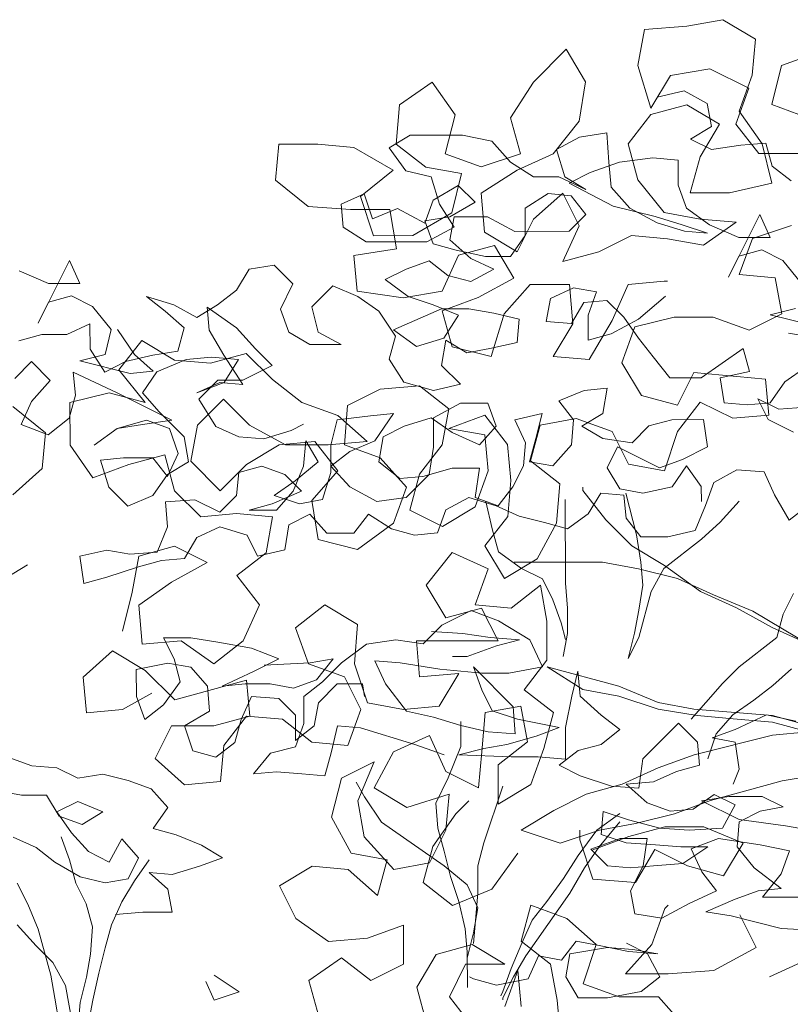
# Model space of a CAD drawing. Header units: millimetres. Extents: x -409347 to -76892, y 286088 to 1850972.
# Tile 146 of 256: x -197658 to -195715, y 561849 to 564331. Entities that reach past the tile are written whole.
import ezdxf

# ---------------------------------------------------------------- set-up
doc = ezdxf.new("R2010")
doc.units = ezdxf.units.MM
doc.linetypes.add('DGN Style 2', pattern=[3.08948, 1.853688, -1.235792])
for name, color, linetype, lineweight in [('a_drzewa', 7, 'Continuous', 0), ('A_P_WAND_BET_A_X', 25, 'Continuous', 0), ('A_P_WAND_BET_V_X', 131, 'DGN Style 2', 0)]:
    doc.layers.add(name, color=color, linetype=linetype, lineweight=lineweight)

msp = doc.modelspace()

# ---------------------------------------------------------------- linework, layer by layer
at = {"layer": 'a_drzewa', "ltscale": 1024}
for p, q in [((-195975.9, 564314.1), (-195885.3, 564330.6)), ((-195885.3, 564330.6), (-195802.9, 564281.3)), ((-196099.3, 564215.1), (-196083, 564305.7)), ((-196083, 564305.7), (-195975.9, 564314.1)), ((-195802.9, 564281.3), (-195811.1, 564190.7)), ((-196280.6, 564256.2), (-196362.8, 564173.7)), ((-196231.1, 564173.8), (-196280.6, 564256.2)), ((-195646.4, 564248.5), (-195737, 564215.5)), ((-196066.3, 564108.1), (-196099.3, 564215.1)), ((-195918.2, 564207.1), (-196017, 564190.5)), ((-195819.3, 564157.8), (-195918.2, 564207.1)), ((-195737, 564215.5), (-195761.6, 564116.6)), ((-196017, 564190.5), (-196066.3, 564108.1)), ((-195811.1, 564190.7), (-195843.9, 564100.1)), ((-196618.1, 564173.5), (-196700.4, 564115.8)), ((-196560.4, 564091.2), (-196618.1, 564173.5)), ((-196362.8, 564173.7), (-196420.4, 564083.1)), ((-196247.4, 564075), (-196231.1, 564173.8)), ((-195852.1, 564067.1), (-195819.3, 564157.8)), ((-196051.1, 564135.4), (-195982.5, 564151.3)), ((-195982.5, 564151.3), (-195924.4, 564119.7)), ((-196700.4, 564115.8), (-196708.6, 564016.9)), ((-195975.7, 564116.4), (-196066.3, 564091.6)), ((-195893.3, 564067.1), (-195975.7, 564116.4)), ((-195924.4, 564119.7), (-195913.8, 564061.6)), ((-195761.6, 564116.6), (-195671, 564083.8)), ((-196585, 563992.3), (-196560.4, 564091.2)), ((-196420.4, 564083.1), (-196395.6, 563992.5)), ((-196066.3, 564091.6), (-196123.9, 564017.5)), ((-195843.9, 564100.1), (-195786.2, 564017.8)), ((-196313.3, 563992.6), (-196247.4, 564075)), ((-195913.8, 564061.6), (-195966.6, 564029.9)), ((-195942.7, 563984.7), (-195893.3, 564067.1)), ((-195794.4, 563993.1), (-195852.1, 564067.1)), ((-196673.9, 564039.8), (-196726.7, 564008.1)), ((-196541.9, 564039.9), (-196673.9, 564039.8)), ((-196468, 564024.2), (-196541.9, 564039.9)), ((-196246.3, 564034.9), (-196304.4, 564003.2)), ((-196177.7, 564045.6), (-196246.3, 564034.9)), ((-196172.4, 563971.7), (-196177.7, 564045.6)), ((-197005, 564016.7), (-197013.2, 563926.1)), ((-196906.2, 564016.8), (-197005, 564016.7)), ((-196815.6, 564008.6), (-196906.2, 564016.8)), ((-196716.7, 563951.1), (-196815.6, 564008.6)), ((-196726.7, 564008.1), (-196684.4, 563950.1)), ((-196708.6, 564016.9), (-196634.4, 563959.4)), ((-196420.5, 563971.4), (-196468, 564024.2)), ((-196123.9, 564017.5), (-196099.1, 563926.9)), ((-195966.6, 564029.9), (-195913.8, 564003.6)), ((-195913.8, 564003.6), (-195839.9, 564014.2)), ((-195839.9, 564014.2), (-195776.5, 564019.5)), ((-195786.2, 564017.8), (-195761.4, 563919)), ((-195776.5, 564019.5), (-195760.6, 563961.5)), ((-196494.4, 563959.5), (-196585, 563992.3)), ((-196395.6, 563992.5), (-196494.4, 563959.5)), ((-196403.8, 563951.3), (-196313.3, 563992.6)), ((-196304.4, 564003.2), (-196283.2, 563934.6)), ((-196061.5, 563982.3), (-196146, 563971.7)), ((-195998.2, 563977.1), (-196061.5, 563982.3)), ((-195967.3, 563894.1), (-195942.7, 563984.7)), ((-195687.4, 563993.2), (-195794.4, 563993.1)), ((-196634.4, 563959.4), (-196543.8, 563943)), ((-196362.4, 563934.5), (-196420.5, 563971.4)), ((-196146, 563971.7), (-196219.9, 563945.2)), ((-196167, 563908.3), (-196172.4, 563971.7)), ((-195998.1, 563913.8), (-195998.2, 563977.1)), ((-195760.6, 563961.5), (-195713.1, 563924.6)), ((-196799, 563885.1), (-196716.7, 563951.1)), ((-196684.4, 563950.1), (-196621, 563934.3)), ((-196621, 563934.3), (-196599.8, 563865.7)), ((-196543.8, 563943), (-196568.4, 563844.1)), ((-196494.3, 563893.6), (-196403.8, 563951.3)), ((-196299, 563934.6), (-196362.4, 563934.5)), ((-196230.4, 563903), (-196299, 563934.6)), ((-196283.2, 563934.6), (-196230.4, 563903)), ((-196219.9, 563945.2), (-196272.6, 563918.8)), ((-197013.2, 563926.1), (-196930.8, 563860.3)), ((-196615.7, 563876.2), (-196552.4, 563913.2)), ((-196552.4, 563913.2), (-196510.1, 563871.1)), ((-196272.6, 563918.8), (-196161.7, 563860.8)), ((-196119.5, 563855.6), (-196167, 563908.3)), ((-196099.1, 563926.9), (-196033.1, 563844.6)), ((-195977, 563855.7), (-195998.1, 563913.8)), ((-195761.4, 563919), (-195868.5, 563894.2)), ((-196847.9, 563865.5), (-196789.9, 563891.9)), ((-196766, 563786.3), (-196799, 563885.1)), ((-196789.9, 563891.9), (-196768.7, 563828.6)), ((-196486, 563794.8), (-196494.3, 563893.6)), ((-196383.4, 563855.3), (-196325.4, 563892.3)), ((-196288.5, 563893.8), (-196362.5, 563827.8)), ((-196325.4, 563892.3), (-196267.3, 563887.1)), ((-196247.2, 563811.5), (-196288.5, 563893.8)), ((-196267.3, 563887.1), (-196230.3, 563839.6)), ((-195868.5, 563894.2), (-195967.3, 563894.1)), ((-196930.8, 563860.3), (-196823.7, 563852.1)), ((-196842.6, 563807.4), (-196847.9, 563865.5)), ((-196636.7, 563818.2), (-196615.7, 563876.2)), ((-196599.8, 563865.7), (-196562.8, 563807.7)), ((-196510.1, 563871.1), (-196573.4, 563834)), ((-196161.7, 563860.8), (-196056.1, 563834.5)), ((-196823.7, 563852.1), (-196724.9, 563852.2)), ((-196768.7, 563828.6), (-196705.4, 563855)), ((-196724.9, 563852.2), (-196708.3, 563753.4)), ((-196705.4, 563855), (-196636.7, 563818.2)), ((-196568.4, 563844.1), (-196667.2, 563786.4)), ((-196573.4, 563834), (-196636.8, 563823.4)), ((-196562.9, 563834.1), (-196573.4, 563776)), ((-196478.4, 563834.1), (-196562.9, 563834.1)), ((-196409.8, 563797.2), (-196478.4, 563834.1)), ((-196383.3, 563786.7), (-196383.4, 563855.3)), ((-196230.3, 563839.6), (-196272.5, 563797.4)), ((-196050.8, 563818.7), (-196119.5, 563855.6)), ((-196056.1, 563834.5), (-195987.5, 563813.5)), ((-196033.1, 563844.6), (-195942.5, 563828.2)), ((-195918.9, 563813.5), (-195977, 563855.7)), ((-195871.2, 563681.6), (-195792.2, 563840)), ((-195792.2, 563840), (-195765.8, 563782)), ((-196636.8, 563823.4), (-196615.6, 563765.4)), ((-196362.5, 563827.8), (-196403.6, 563745.5)), ((-196288.3, 563720.9), (-196247.2, 563811.5)), ((-195982.2, 563797.6), (-196050.8, 563818.7)), ((-195987.5, 563813.5), (-195924.1, 563792.4)), ((-195942.5, 563828.2), (-195851.9, 563820.1)), ((-195851.9, 563820.1), (-195934.2, 563762.4)), ((-195844.9, 563781.9), (-195918.9, 563813.5)), ((-195810.7, 563778.9), (-195711.9, 563812)), ((-196784.5, 563770.5), (-196842.6, 563807.4)), ((-196667.2, 563786.4), (-196766, 563786.3)), ((-196562.8, 563807.7), (-196631.4, 563770.7)), ((-196403.6, 563745.5), (-196486, 563794.8)), ((-196420.3, 563733.9), (-196383.3, 563786.7)), ((-196272.5, 563797.4), (-196409.8, 563797.2)), ((-196115.4, 563786.9), (-196197.7, 563745.6)), ((-196024.8, 563778.7), (-196115.4, 563786.9)), ((-195924.1, 563792.4), (-195982.2, 563797.6)), ((-196631.4, 563770.7), (-196784.5, 563770.5)), ((-196615.6, 563765.4), (-196557.5, 563749.6)), ((-196573.4, 563776), (-196520.5, 563728.5)), ((-196551.8, 563737.1), (-196461.3, 563761.9)), ((-196461.3, 563761.9), (-196411.8, 563679.6)), ((-195934.2, 563762.4), (-196024.8, 563778.7)), ((-195765.8, 563782), (-195844.9, 563781.9)), ((-195843.6, 563688.3), (-195810.7, 563778.9)), ((-196708.3, 563753.4), (-196815.4, 563736.8)), ((-196815.4, 563736.8), (-196807.1, 563646.3)), ((-196592.9, 563646.5), (-196551.8, 563737.1)), ((-196557.5, 563749.6), (-196483.6, 563733.8)), ((-196197.7, 563745.6), (-196288.3, 563720.9)), ((-195844.9, 563734.4), (-195871.2, 563681.6)), ((-195786.8, 563750.3), (-195844.9, 563734.4)), ((-195734, 563724), (-195786.8, 563750.3)), ((-197612, 563565.7), (-197533, 563724.2)), ((-197533, 563724.2), (-197506.5, 563666.1)), ((-197016.7, 563712.2), (-197080, 563701.6)), ((-196969.2, 563664.8), (-197016.7, 563712.2)), ((-196626.1, 563723.2), (-196684.1, 563702)), ((-196578.6, 563686.2), (-196626.1, 563723.2)), ((-196520.5, 563728.5), (-196462.4, 563702.2)), ((-196483.6, 563733.8), (-196420.3, 563733.9)), ((-195686.5, 563665.9), (-195734, 563724)), ((-197585.7, 563666.1), (-197659.6, 563697.7)), ((-197080, 563701.6), (-197111.7, 563648.8)), ((-196684.1, 563702), (-196736.9, 563675.5)), ((-196520.5, 563670.5), (-196578.6, 563686.2)), ((-196462.4, 563702.2), (-196520.5, 563670.5)), ((-195753, 563680.2), (-195843.6, 563688.3)), ((-197506.5, 563666.1), (-197585.7, 563666.1)), ((-197000.8, 563601.4), (-196969.2, 563664.8)), ((-196868.9, 563659.6), (-196921.6, 563606.8)), ((-196805.5, 563633.3), (-196868.9, 563659.6)), ((-196736.9, 563675.5), (-196678.8, 563633.4)), ((-196411.8, 563679.6), (-196502.3, 563630.1)), ((-196436.4, 563589), (-196370.6, 563663.1)), ((-196370.6, 563663.1), (-196271.8, 563663.2)), ((-196271.8, 563663.2), (-196263.4, 563564.4)), ((-196164.6, 563572.7), (-196123.5, 563663.4)), ((-196123.5, 563663.4), (-196033, 563671.7)), ((-196033, 563671.7), (-196024.7, 563671.7)), ((-195736.4, 563589.6), (-195753, 563680.2)), ((-197111.7, 563648.8), (-197159.1, 563611.8)), ((-196807.1, 563646.3), (-196691.7, 563629.9)), ((-196691.7, 563629.9), (-196592.9, 563646.5)), ((-196261.8, 563654.9), (-196319.9, 563628.4)), ((-196203.7, 563644.4), (-196261.8, 563654.9)), ((-196224.8, 563586.3), (-196203.7, 563644.4)), ((-197585.7, 563618.5), (-197612, 563565.7)), ((-197527.6, 563634.4), (-197585.7, 563618.5)), ((-197474.8, 563608.1), (-197527.6, 563634.4)), ((-197270, 563611.7), (-197338.6, 563632.8)), ((-197338.6, 563632.8), (-197291.1, 563595.9)), ((-197211.9, 563580.1), (-197270, 563611.7)), ((-197159.1, 563611.8), (-197211.9, 563580.1)), ((-196752.7, 563596.4), (-196805.5, 563633.3)), ((-196678.8, 563633.4), (-196615.4, 563612.3)), ((-196615.4, 563612.3), (-196552.1, 563586)), ((-196502.3, 563630.1), (-196592.9, 563597)), ((-196319.9, 563628.4), (-196330.4, 563570.3)), ((-196267, 563565.1), (-196235.4, 563617.9)), ((-196235.4, 563617.9), (-196177.3, 563623.3)), ((-196177.3, 563623.3), (-196135.1, 563581.1)), ((-196029.5, 563634), (-196098.1, 563575.8)), ((-197427.3, 563550.1), (-197474.8, 563608.1)), ((-197291.1, 563595.9), (-197243.5, 563553.7)), ((-197180.2, 563548.5), (-197185.5, 563606.5)), ((-197185.5, 563606.5), (-197111.6, 563553.8)), ((-196979.6, 563543.4), (-197000.8, 563601.4)), ((-196921.6, 563606.8), (-196905.7, 563543.4)), ((-196710.4, 563533), (-196752.7, 563596.4)), ((-196715.7, 563548.9), (-196594.3, 563601.8)), ((-196594.3, 563601.8), (-196525.7, 563601.8)), ((-196592.9, 563597), (-196568.1, 563506.5)), ((-196552.1, 563586), (-196589, 563527.9)), ((-196525.7, 563601.8), (-196462.3, 563591.3)), ((-196469.3, 563481.9), (-196436.4, 563589)), ((-196462.3, 563591.3), (-196399, 563575.6)), ((-196224.8, 563522.9), (-196224.8, 563586.3)), ((-195818.7, 563548.3), (-195736.4, 563589.6)), ((-195765.6, 563586.7), (-195702.2, 563602.6)), ((-195638.9, 563555.1), (-195765.6, 563586.7)), ((-197481.1, 563564), (-197539.1, 563537.6)), ((-197481, 563500.7), (-197481.1, 563564)), ((-196399, 563575.6), (-196404.2, 563517.5)), ((-196330.4, 563570.3), (-196267, 563565.1)), ((-196263.4, 563564.4), (-196312.8, 563482)), ((-196222.2, 563473.9), (-196164.6, 563572.7)), ((-196098.1, 563575.8), (-196166.7, 563538.8)), ((-196135.1, 563581.1), (-196098.1, 563528.3)), ((-196107, 563556.3), (-196008.2, 563581.1)), ((-196008.2, 563581.1), (-195909.3, 563581.2)), ((-195909.3, 563581.2), (-195818.7, 563548.3)), ((-197602.5, 563537.5), (-197660.5, 563521.6)), ((-197539.1, 563537.6), (-197602.5, 563537.5)), ((-197443, 563486.7), (-197427.3, 563550.1)), ((-197411.4, 563550.1), (-197369.1, 563486.8)), ((-197243.5, 563553.7), (-197259.3, 563495.6)), ((-197143.2, 563485.1), (-197180.2, 563548.5)), ((-197111.6, 563553.8), (-197064, 563501.1)), ((-196926.8, 563511.7), (-196979.6, 563543.4)), ((-196905.7, 563543.4), (-196847.6, 563511.8)), ((-196657.6, 563506.7), (-196715.7, 563548.9)), ((-196166.7, 563538.8), (-196224.8, 563522.9)), ((-196139.8, 563465.7), (-196107, 563556.3)), ((-195719.9, 563540.2), (-195621.1, 563523.8)), ((-197408, 563448.1), (-197350.5, 563522.2)), ((-197350.5, 563522.2), (-197268.1, 563472.9)), ((-196847.6, 563511.8), (-196926.8, 563511.7)), ((-196726.2, 563475), (-196710.4, 563533)), ((-196589, 563527.9), (-196657.6, 563506.7)), ((-196583.7, 563522.6), (-196594.2, 563459.3)), ((-196530.9, 563491), (-196583.7, 563522.6)), ((-196404.2, 563517.5), (-196472.8, 563501.6)), ((-196098.1, 563528.3), (-196061.1, 563480.9)), ((-197506.4, 563470.8), (-197443, 563486.7)), ((-197444, 563442.6), (-197481, 563500.7)), ((-197369.1, 563486.8), (-197321.6, 563444.6)), ((-197259.3, 563495.6), (-197322.7, 563485)), ((-197177.5, 563464.8), (-197086.9, 563489.5)), ((-197086.9, 563489.5), (-197021, 563423.7)), ((-197064, 563501.1), (-197021.8, 563458.9)), ((-196568.1, 563506.5), (-196469.3, 563481.9)), ((-196472.8, 563501.6), (-196530.9, 563491)), ((-195939.6, 563428.2), (-195834.1, 563502.2)), ((-195834.1, 563502.2), (-195818.2, 563444.1)), ((-197671, 563426.6), (-197628.8, 563468.9)), ((-197628.8, 563468.9), (-197581.2, 563421.4)), ((-197379.6, 563439.3), (-197506.4, 563470.8)), ((-197391.3, 563469.1), (-197444, 563442.6)), ((-197322.7, 563485), (-197391.3, 563469.1)), ((-197312.1, 563442.8), (-197238.2, 563474.5)), ((-197268.1, 563472.9), (-197177.5, 563464.8)), ((-197238.2, 563474.5), (-197174.8, 563479.8)), ((-197174.8, 563479.8), (-197106.2, 563474.6)), ((-197095.6, 563411.3), (-197143.2, 563485.1)), ((-197106.2, 563474.6), (-197143.1, 563416.5)), ((-196689.2, 563416.9), (-196726.2, 563475)), ((-196312.8, 563482), (-196222.2, 563473.9)), ((-196090.3, 563383.4), (-196139.8, 563465.7)), ((-196061.1, 563480.9), (-196018.8, 563428.1)), ((-197517.9, 563384.5), (-197523.2, 563442.6)), ((-197523.2, 563442.6), (-197412.3, 563389.9)), ((-197342.1, 563365.8), (-197408, 563448.1)), ((-197321.6, 563444.6), (-197379.6, 563439.3)), ((-197349, 563389.9), (-197312.1, 563442.8)), ((-197021.8, 563458.9), (-197095.6, 563421.8)), ((-196594.2, 563459.3), (-196546.6, 563411.8)), ((-195958.6, 563441.2), (-195999.7, 563358.8)), ((-195777.4, 563424.9), (-195958.6, 563441.2)), ((-195818.2, 563444.1), (-195892.1, 563428.2)), ((-195728.5, 563417.8), (-195675.7, 563454.8)), ((-197581.2, 563421.4), (-197628.7, 563368.6)), ((-197143.1, 563416.5), (-197211.7, 563390.1)), ((-197211.7, 563390.1), (-197153.7, 563416.5)), ((-197159, 563421.8), (-197206.4, 563374.2)), ((-197095.6, 563421.8), (-197159, 563421.8)), ((-197153.7, 563416.5), (-197095.6, 563411.3)), ((-197021, 563423.7), (-196946.8, 563366.1)), ((-196615.2, 563395.9), (-196689.2, 563416.9)), ((-196546.6, 563411.8), (-196615.2, 563395.9)), ((-196018.8, 563428.1), (-195939.6, 563428.2)), ((-195892.1, 563428.2), (-195881.5, 563364.9)), ((-195769.1, 563334.3), (-195777.4, 563424.9)), ((-195765.4, 563365), (-195728.5, 563417.8)), ((-197531.5, 563365.6), (-197432.7, 563390.4)), ((-197432.7, 563390.4), (-197342.1, 563365.8)), ((-197412.3, 563389.9), (-197275, 563321.4)), ((-197306.7, 563342.5), (-197349, 563389.9)), ((-196831.5, 563358), (-196749.2, 563399.3)), ((-196749.2, 563399.3), (-196650.4, 563407.6)), ((-196650.4, 563407.6), (-196576.2, 563350)), ((-196298.5, 563369.8), (-196235.2, 563396.2)), ((-196235.2, 563396.2), (-196177.1, 563401.6)), ((-196177.1, 563401.6), (-196187.6, 563338.2)), ((-197628.7, 563368.6), (-197655, 563310.5)), ((-197533.6, 563326.4), (-197517.9, 563384.5)), ((-197531.4, 563258.5), (-197531.5, 563365.6)), ((-197144.4, 563374.2), (-197210.3, 563308.3)), ((-197206.4, 563374.2), (-197164.1, 563305.7)), ((-197078.5, 563308.4), (-197144.4, 563374.2)), ((-196946.8, 563366.1), (-196856.2, 563333.3)), ((-196615.2, 563327.3), (-196546.6, 563364.3)), ((-196546.6, 563364.3), (-196478, 563364.3)), ((-196478, 563364.3), (-196456.8, 563306.3)), ((-196261.5, 563322.3), (-196298.5, 563369.8)), ((-195999.7, 563358.8), (-196090.3, 563383.4)), ((-195999.7, 563292.9), (-195942.1, 563367.1)), ((-195942.1, 563367.1), (-195859.7, 563326)), ((-195881.5, 563364.9), (-195823.4, 563359.7)), ((-195823.4, 563359.7), (-195765.4, 563365)), ((-195744.2, 563349.2), (-195797.1, 563375.5)), ((-195797.1, 563375.5), (-195770.6, 563322.8)), ((-197593.3, 563289.8), (-197675.8, 563355.6)), ((-197243.3, 563279.2), (-197306.7, 563342.5)), ((-196839.6, 563259.2), (-196831.5, 563358)), ((-196773.5, 563332.4), (-196715.5, 563337.7)), ((-196715.5, 563337.7), (-196762.9, 563269.1)), ((-196576.2, 563350), (-196592.6, 563259.4)), ((-196409.3, 563322.2), (-196340.7, 563338.1)), ((-196340.7, 563338.1), (-196356.5, 563274.7)), ((-196187.6, 563338.2), (-196240.4, 563306.5)), ((-195675.6, 563354.5), (-195744.2, 563349.2)), ((-197586.4, 563284.2), (-197533.6, 563326.4)), ((-197412.2, 563300.1), (-197338.3, 563321.3)), ((-197275, 563321.4), (-197348.9, 563310.8)), ((-197338.3, 563321.3), (-197280.3, 563300.3)), ((-196873.8, 563258.4), (-196858, 563321.8)), ((-196858, 563321.8), (-196773.5, 563332.4)), ((-196856.2, 563333.3), (-196782, 563267.5)), ((-196620.5, 563327.3), (-196689.1, 563306.1)), ((-196567.6, 563290.4), (-196620.5, 563327.3)), ((-196615.1, 563253.4), (-196615.2, 563327.3)), ((-196576.1, 563300.6), (-196485.6, 563333.6)), ((-196485.6, 563333.6), (-196427.9, 563259.6)), ((-196382.9, 563264.1), (-196409.3, 563322.2)), ((-196345.6, 563309), (-196255, 563325.6)), ((-196266.7, 563259), (-196261.5, 563322.3)), ((-196255, 563325.6), (-196164.4, 563292.7)), ((-196071.5, 563306.7), (-196013.4, 563322.5)), ((-196013.4, 563322.5), (-195934.2, 563322.6)), ((-195934.2, 563322.6), (-195923.6, 563254)), ((-195859.7, 563326), (-195769.1, 563334.3)), ((-195770.6, 563322.8), (-195707.2, 563291.2)), ((-197655, 563310.5), (-197586.4, 563284.2)), ((-197601.5, 563199.2), (-197593.3, 563289.8)), ((-197412.2, 563300.1), (-197470.2, 563257.9)), ((-197470.2, 563257.9), (-197412.2, 563300.1)), ((-197348.9, 563310.8), (-197412.2, 563300.1)), ((-197280.3, 563300.3), (-197259.1, 563236.9)), ((-197210.3, 563308.3), (-197226.7, 563217.6)), ((-197164.1, 563305.7), (-197106, 563279.3)), ((-196987.9, 563259), (-197078.5, 563308.4)), ((-197042.7, 563274.1), (-196974.1, 563295.3)), ((-196974.1, 563295.3), (-196942.4, 563311.1)), ((-196689.1, 563306.1), (-196741.8, 563279.6)), ((-196485.5, 563284.2), (-196576.1, 563300.6)), ((-196499, 563258.8), (-196567.6, 563290.4)), ((-196456.8, 563306.3), (-196499, 563258.8)), ((-196370.2, 563218.4), (-196345.6, 563309)), ((-196240.4, 563306.5), (-196187.6, 563274.9)), ((-196164.4, 563292.7), (-196123.1, 563210.4)), ((-196113.7, 563264.4), (-196071.5, 563306.7)), ((-196032.5, 563194), (-195999.7, 563292.9)), ((-197232.7, 563215.9), (-197243.3, 563279.2)), ((-197106, 563279.3), (-197042.7, 563274.1)), ((-197004.3, 563259), (-196913.8, 563267.3)), ((-196942.3, 563205.6), (-196937.1, 563268.9)), ((-196937.1, 563268.9), (-196905.4, 563216.2)), ((-196913.8, 563267.3), (-196856, 563193.3)), ((-196782, 563267.5), (-196880.8, 563259.1)), ((-196762.9, 563269.1), (-196826.2, 563242.6)), ((-196741.8, 563279.6), (-196752.3, 563216.3)), ((-196477.2, 563193.6), (-196485.5, 563284.2)), ((-196388.1, 563206.1), (-196382.9, 563264.1)), ((-196356.5, 563274.7), (-196372.3, 563216.6)), ((-196187.6, 563274.9), (-196113.7, 563264.4)), ((-197473.7, 563176.2), (-197531.4, 563258.5)), ((-197086.7, 563209.5), (-197004.3, 563259)), ((-196880.8, 563259.1), (-196987.9, 563259)), ((-196873.7, 563189.8), (-196873.8, 563258.4)), ((-196826.2, 563242.6), (-196873.7, 563205.6)), ((-196749, 563226.3), (-196839.6, 563259.2)), ((-196592.6, 563259.4), (-196650.2, 563185.2)), ((-196625.6, 563184.7), (-196615.1, 563253.4)), ((-196427.9, 563259.6), (-196419.6, 563169)), ((-196314.2, 563206.1), (-196266.7, 563259)), ((-196150.6, 563253.8), (-196176.9, 563201)), ((-196045, 563201.1), (-196150.6, 563253.8)), ((-195923.6, 563254), (-195986.9, 563222.3)), ((-197396.3, 563226.3), (-197454.4, 563220.9)), ((-197454.4, 563220.9), (-197433.2, 563152.3)), ((-197322.4, 563226.3), (-197396.3, 563226.3)), ((-197292.6, 563234.1), (-197383.1, 563209.3)), ((-197285.4, 563178.9), (-197322.4, 563226.3)), ((-197267.8, 563143.5), (-197292.6, 563234.1)), ((-197259.1, 563236.9), (-197285.4, 563178.9)), ((-197285.4, 563184.1), (-197232.7, 563215.9)), ((-197226.7, 563217.6), (-197152.5, 563143.6)), ((-196905.4, 563216.2), (-196963.4, 563168.6)), ((-196752.3, 563216.3), (-196699.5, 563174.1)), ((-196683.1, 563152.3), (-196749, 563226.3)), ((-196372.3, 563216.6), (-196314.2, 563206.1)), ((-196296, 563160.9), (-196370.2, 563218.4)), ((-195986.9, 563222.3), (-196045, 563201.1)), ((-197675.5, 563133.3), (-197601.5, 563199.2)), ((-197383.1, 563209.3), (-197473.7, 563176.2)), ((-197152.5, 563143.6), (-197086.7, 563209.5)), ((-197111.2, 563131.5), (-197106, 563189.6)), ((-197106, 563189.6), (-197047.9, 563205.5)), ((-197047.9, 563205.5), (-196989.8, 563184.4)), ((-196968.7, 563142.2), (-196942.3, 563205.6)), ((-196856, 563193.3), (-196921.9, 563119.1)), ((-196894.8, 563121.2), (-196873.7, 563189.8)), ((-196873.7, 563205.6), (-196826.2, 563152.9)), ((-196641.4, 563179.4), (-196567.6, 563200.6)), ((-196567.6, 563200.6), (-196498.9, 563200.7)), ((-196510.1, 563103), (-196477.2, 563193.6)), ((-196498.9, 563200.7), (-196509.4, 563126.8)), ((-196414.4, 563153.3), (-196388.1, 563206.1)), ((-196176.9, 563201), (-196145.2, 563148.2)), ((-196123.1, 563210.4), (-196032.5, 563194)), ((-196013.3, 563153.6), (-195976.4, 563206.4)), ((-195976.4, 563206.4), (-195939.4, 563153.7)), ((-195849.7, 563196), (-195907.7, 563164.3)), ((-195781.1, 563190.8), (-195849.7, 563196)), ((-195754.6, 563132.8), (-195781.1, 563190.8)), ((-197322.3, 563131.3), (-197285.4, 563184.1)), ((-196963.4, 563168.6), (-197016.2, 563131.6)), ((-196989.8, 563184.4), (-196947.6, 563142.2)), ((-196699.5, 563174.1), (-196641.4, 563179.4)), ((-196683.6, 563126.6), (-196625.6, 563184.7)), ((-196650.2, 563185.2), (-196674.8, 563094.6)), ((-196419.6, 563169), (-196427.7, 563078.4)), ((-195907.7, 563164.3), (-195928.8, 563106.2)), ((-197433.2, 563152.3), (-197385.6, 563104.9)), ((-197201.8, 563077.7), (-197267.8, 563143.5)), ((-196947.6, 563142.2), (-197021.4, 563110.5)), ((-197010.9, 563094.7), (-196968.7, 563142.2)), ((-196826.2, 563152.9), (-196757.5, 563116)), ((-196715.9, 563061.6), (-196683.1, 563152.3)), ((-196451.3, 563105.7), (-196414.4, 563153.3)), ((-196304.2, 563062), (-196296, 563160.9)), ((-196238.4, 563144.4), (-196238.4, 563152.7)), ((-196180.6, 563070.4), (-196238.4, 563144.4)), ((-196145.2, 563148.2), (-196087.2, 563137.7)), ((-196087.2, 563137.7), (-196013.3, 563153.6)), ((-195939.4, 563153.7), (-195939.3, 563116.7)), ((-197385.6, 563104.9), (-197322.3, 563131.3)), ((-197290.6, 563115.5), (-197216.7, 563120.9)), ((-197285.3, 563052.2), (-197290.6, 563115.5)), ((-197216.7, 563120.9), (-197153.4, 563089.2)), ((-197153.4, 563089.2), (-197111.2, 563131.5)), ((-197016.2, 563131.6), (-196952.8, 563110.5)), ((-196952.8, 563110.5), (-196894.8, 563121.2)), ((-196921.9, 563119.1), (-196905.3, 563020.3)), ((-196757.5, 563116), (-196683.6, 563126.6)), ((-196525.3, 563126.8), (-196583.3, 563095)), ((-196456.6, 563105.7), (-196525.3, 563126.8)), ((-196509.4, 563126.8), (-196451.3, 563105.7)), ((-196483, 563116.3), (-196467.1, 563047.6)), ((-196282.4, 563121.7), (-196282.3, 562910.6)), ((-196192.7, 563137.6), (-196224.4, 563084.8)), ((-196134.7, 563132.4), (-196192.7, 563137.6)), ((-196129.3, 563074.3), (-196134.7, 563132.4)), ((-196102.9, 563032.1), (-196129.4, 563137.7)), ((-195844.3, 563116.8), (-195891.8, 563064)), ((-195717.6, 563069.4), (-195754.6, 563132.8)), ((-197021.4, 563110.5), (-197079.5, 563094.6)), ((-197079.5, 563094.6), (-197010.9, 563094.7)), ((-196674.8, 563094.6), (-196592.4, 563053.5)), ((-196583.3, 563095), (-196604.4, 563037)), ((-196592.4, 563053.5), (-196510.1, 563103)), ((-196398.5, 563079.4), (-196456.6, 563105.7)), ((-195928.8, 563106.2), (-195955.1, 563042.8)), ((-195670.1, 563106.4), (-195717.6, 563069.4)), ((-197111.2, 563086), (-197201.8, 563077.7)), ((-197020.6, 563077.8), (-197111.2, 563086)), ((-197037, 562987.2), (-197020.6, 563077.8)), ((-196926.4, 563084.2), (-196979.2, 563057.7)), ((-196884.1, 563036.7), (-196926.4, 563084.2)), ((-196778.6, 563084.3), (-196815.5, 563036.8)), ((-196720.5, 563047.4), (-196778.6, 563084.3)), ((-196427.7, 563078.4), (-196485.3, 563004.2)), ((-196335.2, 563063.6), (-196398.5, 563079.4)), ((-196224.4, 563084.8), (-196277.1, 563047.8)), ((-196114.7, 563004.5), (-196180.6, 563070.4)), ((-196092.3, 563026.9), (-196129.3, 563074.3)), ((-195891.8, 563064), (-195939.3, 563021.7)), ((-197311.6, 562988.8), (-197285.3, 563052.2)), ((-197153.3, 563052.3), (-197211.4, 563025.8)), ((-197084.7, 563031.2), (-197153.3, 563052.3)), ((-196979.2, 563057.7), (-196989.7, 562994.4)), ((-196806.5, 562995.7), (-196715.9, 563061.6)), ((-196662.4, 563031.6), (-196720.5, 563047.4)), ((-196467.1, 563047.6), (-196451.2, 562989.6)), ((-196353.5, 562971.4), (-196304.2, 563062)), ((-196277.1, 563047.8), (-196335.2, 563063.6)), ((-195955.1, 563042.8), (-196023.7, 563026.9)), ((-197211.4, 563025.8), (-197243, 562973)), ((-197058.3, 562978.5), (-197084.7, 563031.2)), ((-196905.3, 563020.3), (-196806.5, 562995.7)), ((-196815.5, 563036.8), (-196884.1, 563036.7)), ((-196604.4, 563037), (-196662.4, 563031.6)), ((-196092.3, 562963.5), (-196102.9, 563032.1)), ((-196023.7, 563026.9), (-196092.3, 563026.9)), ((-195939.3, 563021.7), (-196034.2, 562947.7)), ((-197506.9, 562978.1), (-197438.3, 562994)), ((-197438.3, 562994), (-197380.3, 562983.5)), ((-197358.2, 562978.7), (-197267.6, 563003.5)), ((-197267.6, 563003.5), (-197185.2, 562962.4)), ((-196989.7, 562994.4), (-197058.3, 562978.5)), ((-196485.3, 563004.2), (-196435.8, 562921.9)), ((-196451.2, 562989.6), (-196393.1, 562947.4)), ((-196032.3, 562955.2), (-196114.7, 563004.5)), ((-197496.3, 562909.5), (-197506.9, 562978.1)), ((-197380.3, 562983.5), (-197311.6, 562988.8)), ((-197374.6, 562888.1), (-197358.2, 562978.7)), ((-197301.1, 562967.7), (-197359.1, 562951.8)), ((-197243, 562973), (-197301.1, 562967.7)), ((-197111.1, 562929.5), (-197037, 562987.2)), ((-196567.6, 562987.7), (-196633.4, 562905.3)), ((-196477, 562946.6), (-196567.6, 562987.7)), ((-196435.8, 562921.9), (-196353.5, 562971.4)), ((-197638.9, 562956.8), (-197707.5, 562914.5)), ((-197359.1, 562951.8), (-197438.3, 562925.3)), ((-197185.2, 562962.4), (-197275.8, 562912.9)), ((-196509.9, 562856), (-196477, 562946.6)), ((-196411.1, 562963.1), (-196188.8, 562963.3)), ((-196393.1, 562947.4), (-196340.3, 562921.1)), ((-196188.8, 562963.3), (-196098.2, 562946.9)), ((-196098.2, 562946.9), (-195999.3, 562922.3)), ((-196086.9, 562905.5), (-196092.3, 562963.5)), ((-196034.2, 562947.7), (-196065.8, 562889.7)), ((-195941.7, 562889.4), (-196032.3, 562955.2)), ((-197438.3, 562925.3), (-197496.3, 562909.5)), ((-197053.4, 562855.5), (-197111.1, 562929.5)), ((-196340.3, 562921.1), (-196313.9, 562868.3)), ((-195999.3, 562922.3), (-195908.7, 562881.2)), ((-197275.8, 562912.9), (-197358.1, 562855.2)), ((-196633.4, 562905.3), (-196583.9, 562822.9)), ((-196345.2, 562905.5), (-196419.3, 562847.8)), ((-196328.6, 562814.9), (-196345.2, 562905.5)), ((-196282.3, 562910.6), (-196276.9, 562847.2)), ((-196097.4, 562842.1), (-196086.9, 562905.5)), ((-197399.2, 562789.3), (-197374.6, 562888.1)), ((-196313.9, 562868.3), (-196292.7, 562810.3)), ((-196065.8, 562889.7), (-196097.4, 562773.5)), ((-195851, 562848.3), (-195941.7, 562889.4)), ((-195908.7, 562881.2), (-195809.8, 562840.1)), ((-195706.9, 562884.7), (-195733.2, 562831.9)), ((-197358.1, 562855.2), (-197349.8, 562756.4)), ((-197094.5, 562764.8), (-197053.4, 562855.5)), ((-196888.7, 562855.6), (-196962.7, 562797.9)), ((-196806.3, 562806.3), (-196888.7, 562855.6)), ((-196593.6, 562804.7), (-196519.7, 562841.7)), ((-196583.9, 562822.9), (-196493.4, 562847.7)), ((-196519.7, 562841.7), (-196451.1, 562815.4)), ((-196419.3, 562847.8), (-196509.9, 562856)), ((-196493.4, 562847.7), (-196452.1, 562765.4)), ((-196276.9, 562847.2), (-196276.9, 562783.9)), ((-196107.9, 562784), (-196097.4, 562842.1)), ((-195760.4, 562799), (-195851, 562848.3)), ((-195809.8, 562840.1), (-195562.7, 562692.1)), ((-195733.2, 562831.9), (-195749, 562773.8)), ((-196962.7, 562797.9), (-196929.7, 562707.3)), ((-196814.4, 562707.4), (-196806.3, 562806.3)), ((-196641.1, 562757.2), (-196593.6, 562804.7)), ((-196451.1, 562815.4), (-196371.9, 562768)), ((-196328.6, 562716.1), (-196328.6, 562814.9)), ((-196292.7, 562810.3), (-196282.1, 562768.1)), ((-195669.8, 562757.9), (-195760.4, 562799)), ((-197227, 562772.5), (-197295.6, 562772.4)), ((-197295.6, 562772.4), (-197269.2, 562719.6)), ((-197158.4, 562762), (-197227, 562772.5)), ((-196783.6, 562757), (-196709.7, 562767.7)), ((-196709.7, 562767.7), (-196641.1, 562757.2)), ((-196620, 562788.9), (-196540.8, 562783.6)), ((-196540.8, 562783.6), (-196472.2, 562773.2)), ((-196472.2, 562773.2), (-196398.3, 562767.9)), ((-196398.3, 562767.9), (-196456.3, 562752.1)), ((-196371.9, 562768), (-196340.1, 562699.4)), ((-196276.9, 562783.9), (-196287.4, 562725.8)), ((-196123.7, 562720.7), (-196107.9, 562784)), ((-196097.4, 562773.5), (-196123.7, 562720.7)), ((-195749, 562773.8), (-195843.9, 562699.8)), ((-197349.8, 562756.4), (-197250.9, 562764.7)), ((-197250.9, 562764.7), (-197168.5, 562707.1)), ((-197168.5, 562707.1), (-197094.5, 562764.8)), ((-197073.9, 562746.2), (-197158.4, 562762)), ((-197005.2, 562719.9), (-197073.9, 562746.2)), ((-196846.9, 562709.5), (-196783.6, 562757)), ((-196452.1, 562765.4), (-196658, 562765.2)), ((-196658, 562765.2), (-196649.7, 562674.6)), ((-196456.3, 562752.1), (-196530.2, 562725.6)), ((-197423.9, 562739.8), (-197497.9, 562673.9)), ((-197341.5, 562690.5), (-197423.9, 562739.8)), ((-197269.2, 562719.6), (-197253.3, 562661.6)), ((-197068.6, 562688.2), (-197005.2, 562719.9)), ((-196926.1, 562709.4), (-196868, 562720)), ((-196868, 562720), (-196910.2, 562667.2)), ((-196530.2, 562725.6), (-196567.1, 562725.6)), ((-197364.2, 562693.2), (-197285, 562709.1)), ((-197364.1, 562624.5), (-197364.2, 562693.2)), ((-197285, 562709.1), (-197226.9, 562698.6)), ((-197226.9, 562698.6), (-197184.6, 562651.1)), ((-197042.2, 562704), (-196926.1, 562709.4)), ((-196929.7, 562707.3), (-196839.1, 562674.5)), ((-196894.3, 562661.9), (-196846.9, 562709.5)), ((-196781.4, 562608.6), (-196814.4, 562707.4)), ((-196699.1, 562709.6), (-196762.4, 562714.8)), ((-196762.4, 562714.8), (-196736, 562656.8)), ((-196598.8, 562693.9), (-196699.1, 562709.6)), ((-196493.2, 562683.4), (-196598.8, 562693.9)), ((-196413.9, 562599), (-196514.3, 562699.2)), ((-196514.3, 562699.2), (-196493.2, 562641.2)), ((-196340.1, 562699.4), (-196424.6, 562683.5)), ((-196386.1, 562641.9), (-196328.6, 562716.1)), ((-196147.3, 562650.4), (-196328.5, 562699.6)), ((-196328.5, 562699.6), (-196237.9, 562642.1)), ((-195843.9, 562699.8), (-195886.1, 562657.6)), ((-195759.4, 562652.4), (-195712, 562694.7)), ((-197497.9, 562673.9), (-197489.6, 562583.3)), ((-197267.3, 562616.4), (-197341.5, 562690.5)), ((-197147.7, 562651.1), (-197068.6, 562688.2)), ((-196910.2, 562667.2), (-196968.2, 562646)), ((-196839.1, 562674.5), (-196797.9, 562592.2)), ((-196649.7, 562674.6), (-196550.9, 562683)), ((-196550.9, 562683), (-196600.2, 562600.6)), ((-196424.6, 562683.5), (-196493.2, 562683.4)), ((-196266.2, 562625.5), (-196250.4, 562688.9)), ((-196250.4, 562688.9), (-196245, 562625.6)), ((-197253.3, 562661.6), (-197295.5, 562603.5)), ((-197086.2, 562666), (-197267.3, 562616.4)), ((-197184.6, 562651.1), (-197179.3, 562587.8)), ((-197089.6, 562656.5), (-197147.7, 562651.1)), ((-197026.3, 562656.5), (-197089.6, 562656.5)), ((-197077.8, 562575.4), (-197086.2, 562666)), ((-196968.2, 562646), (-197026.3, 562656.5)), ((-196941.8, 562624.9), (-196894.3, 562661.9)), ((-196904.8, 562609.1), (-196857.4, 562656.7)), ((-196857.4, 562656.7), (-196794, 562656.7)), ((-196794, 562656.7), (-196788.7, 562625.1)), ((-196736, 562656.8), (-196683.1, 562588.2)), ((-196237.9, 562642.1), (-196147.3, 562625.7)), ((-196048.5, 562609.3), (-196147.3, 562650.4)), ((-195886.1, 562657.6), (-195928.3, 562610)), ((-195806.9, 562615.4), (-195759.4, 562652.4)), ((-197399, 562591.6), (-197324.9, 562632.9)), ((-197342.9, 562566.5), (-197364.1, 562624.5)), ((-197100.1, 562566.7), (-197073.8, 562624.8)), ((-197073.8, 562624.8), (-197005.1, 562619.6)), ((-197005.1, 562619.6), (-196962.9, 562577.4)), ((-196941.7, 562556.3), (-196941.8, 562624.9)), ((-196493.2, 562641.2), (-196466.7, 562588.4)), ((-196312, 562584.4), (-196386.1, 562641.9)), ((-196281.9, 562546.4), (-196266.2, 562625.5)), ((-196245, 562625.6), (-196192.2, 562578.1)), ((-196147.3, 562625.7), (-196048.4, 562592.8)), ((-197295.5, 562603.5), (-197342.9, 562566.5)), ((-196915.4, 562551.1), (-196904.8, 562609.1)), ((-196690.8, 562592.3), (-196781.4, 562608.6)), ((-196600.2, 562600.6), (-196690.8, 562592.3)), ((-196484.9, 562584.2), (-196394.3, 562600.8)), ((-196408.6, 562530.4), (-196413.9, 562599)), ((-196394.3, 562600.8), (-196377.8, 562510.2)), ((-195957.9, 562592.9), (-196048.5, 562609.3)), ((-196048.4, 562592.8), (-195949.6, 562576.5)), ((-195928.3, 562610), (-195965.2, 562567.8)), ((-195760.2, 562576.6), (-195957.9, 562592.9)), ((-195859.7, 562578.4), (-195806.9, 562615.4)), ((-197489.6, 562583.3), (-197399, 562591.6)), ((-197179.3, 562587.8), (-197242.6, 562550.8)), ((-197168.4, 562550.6), (-197077.8, 562575.4)), ((-197086.1, 562575.4), (-197143.6, 562501.3)), ((-196995.5, 562567.3), (-197086.1, 562575.4)), ((-196962.9, 562577.4), (-196962.8, 562514.1)), ((-196797.9, 562592.2), (-196830.7, 562501.5)), ((-196683.1, 562588.2), (-196614.5, 562572.4)), ((-196614.5, 562572.4), (-196545.9, 562551.4)), ((-196493, 562485.4), (-196484.9, 562584.2)), ((-196466.7, 562588.4), (-196403.3, 562567.4)), ((-196336.6, 562493.8), (-196312, 562584.4)), ((-196192.2, 562578.1), (-196144.7, 562541.2)), ((-195949.6, 562576.5), (-195859, 562568.3)), ((-195901.9, 562530.9), (-195859.7, 562578.4)), ((-195859, 562568.3), (-195760.2, 562560.2)), ((-195775.2, 562578.5), (-195854.4, 562541.5)), ((-195701.3, 562562.7), (-195775.2, 562578.5)), ((-195579, 562527.4), (-195760.2, 562576.6)), ((-197316.6, 562468.2), (-197275.5, 562550.5)), ((-197275.5, 562550.5), (-197168.4, 562550.6)), ((-197242.6, 562550.8), (-197221.4, 562487.4)), ((-197115.9, 562508.6), (-197100.1, 562566.7)), ((-196921.3, 562509.7), (-196995.5, 562567.3)), ((-196962.8, 562498.2), (-196941.7, 562556.3)), ((-196962.8, 562514.1), (-196915.4, 562551.1)), ((-196857.3, 562551.1), (-196873.1, 562482.5)), ((-196799.2, 562545.9), (-196857.3, 562551.1)), ((-196661.9, 562503.8), (-196799.2, 562545.9)), ((-196545.9, 562561.9), (-196545.8, 562498.6)), ((-196545.9, 562551.4), (-196477.2, 562535.6)), ((-196403.3, 562567.4), (-196297.8, 562546.3)), ((-196297.8, 562546.3), (-196355.8, 562525.2)), ((-196281.8, 562467.2), (-196281.9, 562546.4)), ((-196086.5, 562467.4), (-195996.9, 562557.2)), ((-195996.9, 562557.2), (-195949.3, 562509.7)), ((-195760.2, 562560.2), (-195669.6, 562535.5)), ((-196715.4, 562485.2), (-196624.9, 562526.4)), ((-196624.9, 562526.4), (-196583.6, 562435.9)), ((-196477.2, 562535.6), (-196408.6, 562530.4)), ((-196355.8, 562525.2), (-196429.7, 562504)), ((-196144.7, 562541.2), (-196192.1, 562504.2)), ((-195760.1, 562527.2), (-195957.8, 562477.6)), ((-195922.9, 562467.5), (-195901.9, 562530.9)), ((-195854.4, 562541.5), (-195912.4, 562520.3)), ((-195912.4, 562520.3), (-195854.3, 562509.8)), ((-195669.6, 562535.5), (-195760.1, 562527.2)), ((-197163.4, 562471.6), (-197115.9, 562508.6)), ((-197143.6, 562501.3), (-197151.8, 562410.7)), ((-197026.1, 562482.3), (-196962.8, 562498.2)), ((-196830.7, 562501.5), (-196921.3, 562509.7)), ((-196588, 562477.5), (-196661.9, 562503.8)), ((-196545.8, 562498.6), (-196577.4, 562419.4)), ((-196487.7, 562493.4), (-196551.1, 562477.5)), ((-196429.7, 562504), (-196487.7, 562493.4)), ((-196377.8, 562510.2), (-196451.8, 562452.5)), ((-196369.4, 562403.1), (-196336.6, 562493.8)), ((-196192.1, 562504.2), (-196250.2, 562488.3)), ((-195949.3, 562509.7), (-195944, 562451.6)), ((-195854.3, 562509.8), (-195843.7, 562441.2)), ((-197627.9, 562450.1), (-197685.9, 562471.2)), ((-197221.4, 562487.4), (-197163.4, 562471.6)), ((-197068.3, 562429.5), (-197026.1, 562482.3)), ((-196873.1, 562482.5), (-196888.8, 562424.4)), ((-196764.7, 562394.5), (-196715.4, 562485.2)), ((-196551.1, 562477.5), (-196419.1, 562472.3)), ((-196501.2, 562394.8), (-196493, 562485.4)), ((-196419.1, 562472.3), (-196350.5, 562472.4)), ((-196350.5, 562472.4), (-196281.8, 562467.2)), ((-196250.2, 562488.3), (-196297.7, 562451.3)), ((-195957.8, 562477.6), (-196048.3, 562444.6)), ((-197564.5, 562444.9), (-197627.9, 562450.1)), ((-197511.7, 562418.5), (-197564.5, 562444.9)), ((-197242.4, 562402.3), (-197316.6, 562468.2)), ((-196847.1, 562419.2), (-196764.8, 562460.4)), ((-196764.8, 562460.4), (-196805.9, 562361.6)), ((-196451.8, 562452.5), (-196451.8, 562353.7)), ((-196297.7, 562451.3), (-196244.9, 562425)), ((-196048.3, 562444.6), (-196138.9, 562403.4)), ((-196097, 562393.4), (-196086.5, 562467.4)), ((-195944, 562451.6), (-196002.1, 562435.8)), ((-197448.4, 562429.2), (-197511.7, 562418.5)), ((-197385, 562413.4), (-197448.4, 562429.2)), ((-197010.3, 562434.8), (-197068.3, 562429.5)), ((-196946.9, 562429.6), (-197010.3, 562434.8)), ((-196888.8, 562424.4), (-196946.9, 562429.6)), ((-196871.7, 562320.3), (-196847.1, 562419.2)), ((-196577.4, 562419.4), (-196609, 562356)), ((-196583.6, 562435.9), (-196501.2, 562394.8)), ((-196244.9, 562425), (-196165.7, 562398.7)), ((-196002.1, 562435.8), (-196060.1, 562409.3)), ((-195843.7, 562441.2), (-195859.5, 562404.2)), ((-195735.3, 562412), (-195636.5, 562428.5)), ((-197326.9, 562392.3), (-197385, 562413.4)), ((-197151.8, 562410.7), (-197242.4, 562402.3)), ((-196788.5, 562371.7), (-196809.6, 562408.6)), ((-196682.3, 562345.2), (-196764.7, 562394.5)), ((-196440.1, 562398.4), (-196487.5, 562255.8)), ((-196451.8, 562353.7), (-196369.4, 562403.1)), ((-196138.9, 562403.4), (-196229.4, 562378.6)), ((-196165.7, 562398.7), (-196097, 562393.4)), ((-196060.1, 562409.3), (-196128.7, 562404)), ((-196128.7, 562404), (-196075.9, 562356.5)), ((-195916.5, 562362.4), (-195735.3, 562412)), ((-197738.7, 562391.9), (-197654.2, 562376.2)), ((-197654.2, 562376.2), (-197590.8, 562376.2)), ((-197590.8, 562376.2), (-197559.1, 562323.5)), ((-197284.7, 562344.9), (-197326.9, 562392.3)), ((-196746.2, 562308.4), (-196788.5, 562371.7)), ((-196575.3, 562378.2), (-196682.3, 562345.2)), ((-196583.5, 562287.7), (-196575.3, 562378.2)), ((-196229.4, 562378.6), (-196311.7, 562337.3)), ((-195959.7, 562340.8), (-195907, 562377.8)), ((-195870, 562372.5), (-195938.6, 562361.9)), ((-195907, 562377.8), (-195854.2, 562351.4)), ((-195785.6, 562372.6), (-195870, 562372.5)), ((-195732.8, 562346.3), (-195785.6, 562372.6)), ((-197511.7, 562360.5), (-197564.4, 562334)), ((-197448.3, 562334.1), (-197511.7, 562360.5)), ((-197321.6, 562292), (-197284.7, 562344.9)), ((-196805.9, 562361.6), (-196789.3, 562271)), ((-196609, 562356), (-196603.7, 562292.7)), ((-196558.8, 562328.9), (-196525.9, 562361.8)), ((-196075.9, 562356.5), (-196017.8, 562335.5)), ((-196007, 562329.4), (-195916.5, 562362.4)), ((-195938.6, 562361.9), (-195843.6, 562314.5)), ((-195854.2, 562351.4), (-195885.8, 562293.3)), ((-195790.8, 562335.7), (-195732.8, 562346.3)), ((-197564.4, 562334), (-197527.4, 562281.3)), ((-197559.1, 562323.5), (-197501, 562302.4)), ((-197501, 562302.4), (-197448.3, 562334.1)), ((-196822.2, 562229.8), (-196871.7, 562320.3)), ((-196616.4, 562246.4), (-196558.8, 562328.9)), ((-196311.7, 562337.3), (-196394, 562287.8)), ((-196144.5, 562330.1), (-196202.5, 562287.8)), ((-196186.7, 562335.3), (-196191.9, 562277.2)), ((-196123.4, 562314.2), (-196186.7, 562335.3)), ((-196105.8, 562304.6), (-196007, 562329.4)), ((-196017.8, 562335.5), (-195959.7, 562340.8)), ((-195843.6, 562309.2), (-195790.8, 562335.7)), ((-196587.8, 562197.7), (-196746.2, 562308.4)), ((-196144.5, 562308.9), (-196197.2, 562245.6)), ((-196196.4, 562288), (-196105.8, 562304.6)), ((-196044.2, 562293.2), (-196123.4, 562314.2)), ((-196122.3, 562271.6), (-196031.7, 562296.4)), ((-196031.7, 562296.4), (-195932.9, 562296.5)), ((-195932.9, 562296.5), (-195834, 562255.4)), ((-195848.8, 562245.9), (-195843.6, 562309.2)), ((-195843.6, 562314.5), (-195727.4, 562298.8)), ((-195727.4, 562298.8), (-195611.3, 562277.8)), ((-197617.1, 562244.3), (-197675.2, 562270.6)), ((-197553.8, 562270.7), (-197532.6, 562212.7)), ((-197527.4, 562281.3), (-197485.1, 562233.8)), ((-197263.5, 562276.2), (-197321.6, 562292)), ((-197200.1, 562249.9), (-197263.5, 562276.2)), ((-196789.3, 562271), (-196715.1, 562188.7)), ((-196624.6, 562205.3), (-196583.5, 562287.7)), ((-196603.7, 562292.7), (-196587.8, 562234.6)), ((-196394, 562287.8), (-196295.2, 562255)), ((-196295.2, 562255), (-196196.4, 562288)), ((-196202.5, 562287.8), (-196250, 562224.4)), ((-196245.8, 562263.3), (-196245.8, 562288)), ((-196212.8, 562238.6), (-196122.3, 562271.6)), ((-196191.9, 562277.2), (-196128.6, 562256.2)), ((-195970.3, 562288), (-196044.2, 562293.2)), ((-195885.8, 562293.3), (-195970.3, 562288)), ((-197432.3, 562207.5), (-197400.7, 562265.6)), ((-197400.7, 562265.6), (-197358.4, 562218.1)), ((-197147.3, 562218.3), (-197200.1, 562249.9)), ((-196641, 562155.8), (-196616.4, 562246.4)), ((-196487.5, 562255.8), (-196503.3, 562197.8)), ((-196212.8, 562164.5), (-196245.8, 562263.3)), ((-196197.2, 562245.6), (-196234.1, 562192.7)), ((-196218.3, 562240.3), (-196144.4, 562266.7)), ((-196144.4, 562266.7), (-196075.8, 562266.8)), ((-196128.6, 562256.2), (-196054.7, 562251)), ((-196075.8, 562266.8), (-196086.3, 562198.1)), ((-196054.7, 562251), (-195991.3, 562245.7)), ((-195991.3, 562245.7), (-195922.7, 562245.8)), ((-195922.7, 562245.8), (-195986, 562203.5)), ((-195964.9, 562240.5), (-195896.3, 562266.9)), ((-195896.3, 562266.9), (-195790.7, 562251.2)), ((-195834, 562255.4), (-195883.4, 562173)), ((-195806.5, 562193.1), (-195848.8, 562245.9)), ((-195790.7, 562251.2), (-195716.8, 562235.4)), ((-197569.6, 562207.3), (-197617.1, 562244.3)), ((-197485.1, 562233.8), (-197432.3, 562207.5)), ((-196731.6, 562213.4), (-196822.2, 562229.8)), ((-196587.8, 562234.6), (-196571.9, 562171.3)), ((-196402.2, 562230.2), (-196468, 562139.5)), ((-196250, 562224.4), (-196286.9, 562166.3)), ((-196176, 562198.1), (-196218.3, 562240.3)), ((-196056.4, 562238.7), (-196105.7, 562156.3)), ((-195974, 562197.6), (-196056.4, 562238.7)), ((-195938.5, 562182.4), (-195964.9, 562240.5)), ((-195716.8, 562235.4), (-195737.9, 562177.4)), ((-197506.2, 562170.5), (-197569.6, 562207.3)), ((-197532.6, 562212.7), (-197516.7, 562154.6)), ((-197358.4, 562218.1), (-197384.8, 562165.3)), ((-197332, 562212.8), (-197368.9, 562160)), ((-197273.9, 562175.9), (-197205.3, 562197.1)), ((-197205.3, 562197.1), (-197147.3, 562218.3)), ((-197003.3, 562147.3), (-196921, 562196.8)), ((-196921, 562196.8), (-196830.4, 562188.6)), ((-196756.2, 562122.8), (-196731.6, 562213.4)), ((-196715.1, 562188.7), (-196624.6, 562205.3)), ((-196529.7, 562150.2), (-196587.8, 562197.7)), ((-196503.3, 562197.8), (-196503.2, 562129.1)), ((-196118, 562192.8), (-196176, 562198.1)), ((-196059.9, 562198.2), (-196118, 562192.8)), ((-196086.3, 562198.1), (-196117.9, 562134.8)), ((-195986, 562203.5), (-196059.9, 562198.2)), ((-195883.4, 562173), (-195974, 562197.6)), ((-197442.8, 562154.7), (-197506.2, 562170.5)), ((-197284.5, 562139), (-197332, 562181.2)), ((-197332, 562181.2), (-197273.9, 562175.9)), ((-196830.4, 562188.6), (-196756.2, 562122.8)), ((-196571.9, 562171.3), (-196550.7, 562108)), ((-196234.1, 562192.7), (-196271, 562129.4)), ((-195901.5, 562135), (-195938.5, 562182.4)), ((-195737.9, 562140.4), (-195806.5, 562193.1)), ((-195737.9, 562177.4), (-195785.3, 562119.2)), ((-197664.5, 562154.5), (-197638.1, 562101.7)), ((-197516.7, 562154.6), (-197490.3, 562101.8)), ((-197384.8, 562165.3), (-197442.8, 562154.7)), ((-197368.9, 562160), (-197400.6, 562107.2)), ((-196962.1, 562065), (-197003.3, 562147.3)), ((-196566.8, 562098.3), (-196641, 562155.8)), ((-196503.2, 562092.2), (-196529.7, 562150.2)), ((-196286.9, 562166.3), (-196329, 562108.2)), ((-196105.7, 562156.3), (-196212.8, 562164.5)), ((-197273.9, 562080.9), (-197284.5, 562139)), ((-196468, 562139.5), (-196566.8, 562098.3)), ((-196503.2, 562129.1), (-196508.5, 562060.5)), ((-196271, 562129.4), (-196381.7, 561970.9)), ((-196117.9, 562134.8), (-196107.3, 562076.7)), ((-195970.1, 562103.2), (-195901.5, 562135)), ((-195854, 562113.9), (-195795.9, 562135.1)), ((-195795.9, 562135.1), (-195737.9, 562140.4)), ((-197638.1, 562101.7), (-197611.6, 562038.4)), ((-197490.3, 562101.8), (-197474.4, 562043.8)), ((-197400.6, 562107.2), (-197426.9, 562049.1)), ((-196550.7, 562108), (-196534.8, 562039.4)), ((-196369.2, 562098.4), (-196393.8, 562007.8)), ((-196278.5, 562065.6), (-196369.2, 562098.4)), ((-196329, 562108.2), (-196365.9, 562060.6)), ((-196038.7, 562066.2), (-195970.1, 562103.2)), ((-196031.5, 562090.5), (-196023.3, 562098.8)), ((-195927.8, 562082.2), (-195854, 562113.9)), ((-195785.3, 562119.2), (-195637.5, 562119.4)), ((-197416.4, 562075.5), (-197347.8, 562080.9)), ((-197347.8, 562080.9), (-197273.9, 562080.9)), ((-196513.7, 562028.8), (-196503.2, 562092.2)), ((-196107.3, 562076.7), (-196038.7, 562066.2)), ((-196064.4, 561999.9), (-196031.5, 562090.5)), ((-195864.5, 562071.7), (-195927.8, 562082.2)), ((-195737.8, 562040.1), (-195864.5, 562071.7)), ((-195842.1, 562074.2), (-195800.8, 561991.9)), ((-197616.9, 561996.2), (-197664.4, 562048.9)), ((-197426.9, 562049.1), (-197442.7, 561991)), ((-196879.7, 562007.4), (-196962.1, 562065)), ((-196690.3, 562048.7), (-196780.9, 562015.7)), ((-196690.2, 561949.9), (-196690.3, 562048.7)), ((-196508.5, 562060.5), (-196513.7, 562002.5)), ((-196365.9, 562060.6), (-196392.3, 562002.6)), ((-196204.4, 561999.8), (-196278.5, 562065.6)), ((-197611.6, 562038.4), (-197579.9, 561922.3)), ((-197474.4, 562043.8), (-197479.6, 561975.2)), ((-196534.8, 562039.4), (-196529.5, 561981.3)), ((-196529.5, 561965.5), (-196513.7, 562028.8)), ((-195642.8, 562034.9), (-195737.8, 562040.1)), ((-196780.9, 562015.7), (-196879.7, 562007.4)), ((-196517.3, 561999.5), (-196607.9, 561974.7)), ((-196434.9, 561950.1), (-196517.3, 561999.5)), ((-196392.3, 562002.6), (-196418.6, 561939.2)), ((-196393.8, 562007.8), (-196319.6, 561950.2)), ((-196255, 562008), (-196291.9, 561960.4)), ((-196197, 561997.5), (-196255, 562008)), ((-196237.2, 561900.9), (-196204.4, 561999.8)), ((-196123, 561981.7), (-196197, 561997.5)), ((-196130.2, 561925.7), (-196064.4, 561999.9)), ((-196128.3, 562002.8), (-196075.5, 561976.5)), ((-197574.6, 561954), (-197616.9, 561996.2)), ((-197479.6, 561975.2), (-197490.1, 561917.1)), ((-197442.7, 561991), (-197458.5, 561927.7)), ((-196607.9, 561974.7), (-196657.2, 561892.3)), ((-196529.5, 561981.3), (-196529.4, 561891.6)), ((-196281.3, 561918.2), (-196270.8, 561976.3)), ((-196270.8, 561976.3), (-196175.8, 561992.2)), ((-196175.8, 561992.2), (-196112.5, 561987)), ((-196049.1, 561976.5), (-196123, 561981.7)), ((-196112.5, 561987), (-196049.1, 561976.5)), ((-196075.5, 561976.5), (-196043.8, 561918.4)), ((-195800.8, 561991.9), (-195907.8, 561934.2)), ((-197542.9, 561895.9), (-197574.6, 561954)), ((-196929, 561908.5), (-196846.7, 561966.2)), ((-196846.7, 561966.2), (-196772.5, 561908.7)), ((-196772.5, 561908.7), (-196690.2, 561949.9)), ((-196574.8, 561867.7), (-196533.7, 561950.1)), ((-196533.7, 561950.1), (-196434.9, 561950.1)), ((-196381.7, 561970.9), (-196413.3, 561918.1)), ((-196350, 561970.9), (-196376.4, 561912.8)), ((-196291.9, 561960.4), (-196350, 561970.9)), ((-196319.6, 561950.2), (-196303.1, 561859.7)), ((-195767.8, 561917.8), (-195677.3, 561959.1)), ((-197579.9, 561922.3), (-197569.3, 561864.2)), ((-197458.5, 561927.7), (-197474.2, 561859.1)), ((-197168.1, 561922.7), (-197104.8, 561880.5)), ((-196418.6, 561939.2), (-196439.7, 561881.1)), ((-196402, 561933.7), (-196434.8, 561843.1)), ((-196393.6, 561843.1), (-196402, 561933.7)), ((-196023.1, 561925.8), (-196130.2, 561925.7)), ((-195907.8, 561934.2), (-196023.1, 561925.8)), ((-197490.1, 561917.1), (-197505.9, 561853.7)), ((-197168.1, 561859.3), (-197189.2, 561906.8)), ((-196904.2, 561817.9), (-196929, 561908.5)), ((-196513.6, 561912.7), (-196524.2, 561918)), ((-196455.5, 561896.9), (-196513.6, 561912.7)), ((-196376.4, 561912.8), (-196455.5, 561896.9)), ((-196413.3, 561918.1), (-196439.7, 561865.3)), ((-196249.6, 561865.4), (-196281.3, 561918.2)), ((-196146.6, 561868.1), (-196237.2, 561900.9)), ((-196043.8, 561918.4), (-196091.3, 561881.4)), ((-197521.7, 561779.8), (-197542.9, 561895.9)), ((-197104.8, 561880.5), (-197168.1, 561859.3)), ((-196657.2, 561892.3), (-196632.4, 561801.7)), ((-196439.7, 561881.1), (-196444.9, 561870.5)), ((-196091.3, 561881.4), (-196175.7, 561865.5)), ((-197569.3, 561864.2), (-197558.6, 561800.9)), ((-197505.9, 561853.7), (-197511.1, 561795.7)), ((-197474.2, 561859.1), (-197484.7, 561801)), ((-196517.1, 561793.6), (-196574.8, 561867.7)), ((-196439.7, 561865.3), (-196439.7, 561860)), ((-196303.1, 561859.7), (-196294.7, 561769.1)), ((-196175.7, 561865.5), (-196249.6, 561865.4)), ((-196047.8, 561868.1), (-196146.6, 561868.1)), ((-195981.8, 561794.1), (-196047.8, 561868.1))]:
    msp.add_line(p, q, dxfattribs=at)
at = {"layer": 'A_P_WAND_BET_A_X', "ltscale": 0.01}
msp.add_3dface([(-409346.6, 1850971.6), (-87526.5, 1850971.6), (-87526.5, 286087.9), (-409346.6, 286087.9)], dxfattribs=at)
at = {"layer": 'A_P_WAND_BET_V_X'}
msp.add_3dface([(-346399.5, 627361.9), (-346399.5, 492361.9), (-171399.5, 492361.9), (-171399.5, 627361.9)], dxfattribs=at)

doc.saveas('drawing.dxf')
